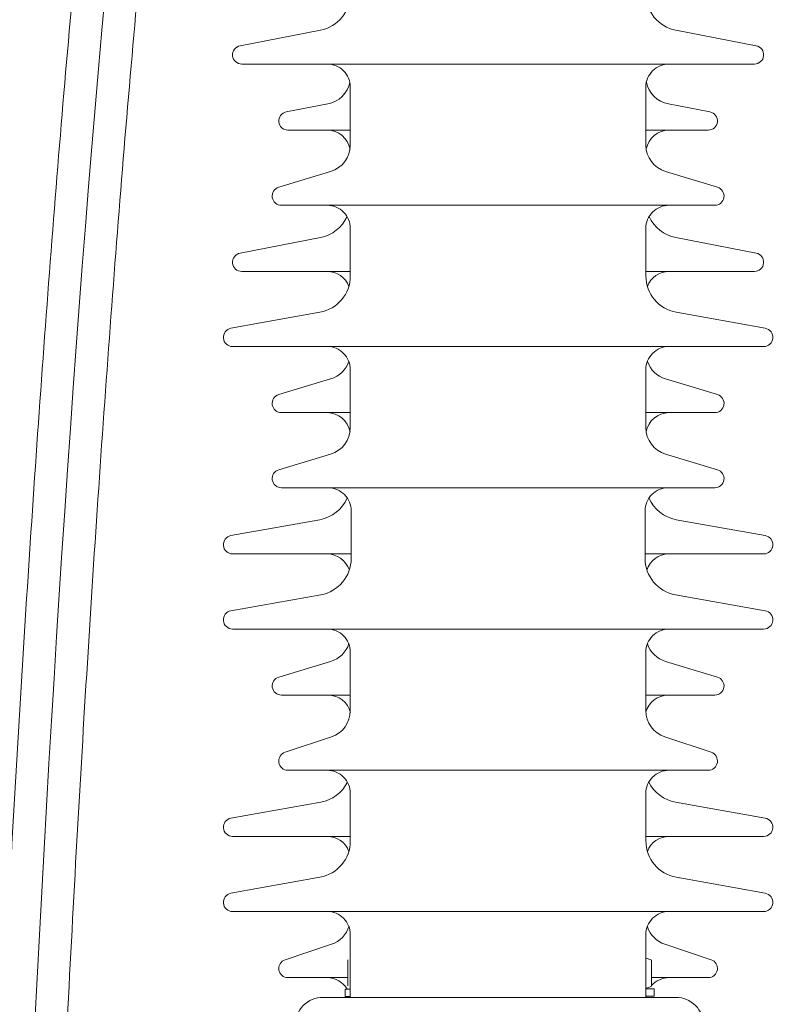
# Model space of a CAD drawing. Header units: millimetres. Extents: x -2674 to -2203, y -551 to -52.
# Tile 126 of 138: x -2281.39 to -2279.76, y -76.22 to -74.08. Entities that reach past the tile are written whole.
import ezdxf
from ezdxf.lldxf.tags import DXFTag

# ---------------------------------------------------------------- set-up
doc = ezdxf.new("R2010")
doc.units = ezdxf.units.MM
doc.layers.add('layer 1', color=7, linetype='Continuous')
tags = doc.linetypes.add('New Line14', pattern=[28.3, 19, -3.1, 3.1, -3.1]).pattern_tags.tags
tags[10:11] = [DXFTag(74, 4), DXFTag(75, 0), DXFTag(340, '0'), DXFTag(46, 1.0), DXFTag(50, 0.0), DXFTag(44, 0.0), DXFTag(45, 0.0)]
tags[8:9] = [DXFTag(74, 4), DXFTag(75, 0), DXFTag(340, '0'), DXFTag(46, 1.0), DXFTag(50, 0.0), DXFTag(44, 0.0), DXFTag(45, 0.0)]
tags[6:7] = [DXFTag(74, 4), DXFTag(75, 0), DXFTag(340, '0'), DXFTag(46, 1.0), DXFTag(50, 0.0), DXFTag(44, 0.0), DXFTag(45, 0.0)]
tags[4:5] = [DXFTag(74, 4), DXFTag(75, 0), DXFTag(340, '0'), DXFTag(46, 1.0), DXFTag(50, 0.0), DXFTag(44, 0.0), DXFTag(45, 0.0)]

msp = doc.modelspace()

# ---------------------------------------------------------------- linework, layer by layer
at = {"layer": 'layer 1', "linetype": 'New Line14', "lineweight": 9}
msp.add_open_spline([(-2280.0439, -71.8976), (-2280.0439, -71.8882), (-2280.0439, -71.8788), (-2280.0439, -71.8694), (-2280.0439, -71.8694), (-2280.0439, -70.0266), (-2280.5506, -70.2383), (-2280.8821, -71.7217), (-2280.8821, -71.7217), (-2281.3964, -74.023), (-2281.4891, -79.3852), (-2281.5114, -82.6398), (-2281.5114, -82.6398), (-2281.5256, -84.72), (-2281.5111, -85.9392), (-2281.5111, -88.5338), (-2281.5111, -88.5338), (-2281.5111, -88.5391), (-2281.5111, -88.5445), (-2281.5111, -88.5498), (-2281.5111, -88.5498), (-2281.5111, -92.7162), (-2281.68, -96.4901), (-2281.68, -100.6565), (-2281.68, -100.6565), (-2281.68, -100.6582), (-2281.68, -100.6599), (-2281.68, -100.6615)], degree=3, knots=[0, 0, 0, 0, 0.125, 0.125, 0.125, 0.125, 0.25, 0.25, 0.25, 0.25, 0.375, 0.375, 0.375, 0.375, 0.5, 0.5, 0.5, 0.5, 0.625, 0.625, 0.625, 0.625, 0.75, 0.75, 0.75, 0.75, 1, 1, 1, 1], dxfattribs=at)
at = {"layer": 'layer 1', "lineweight": 9}
for points, knots in [([(-2279.974, -71.8788), (-2279.9748, -71.7597), (-2279.9758, -71.6586), (-2279.9792, -71.5606), (-2279.9792, -71.5606), (-2279.9823, -71.4688), (-2279.9875, -71.3796), (-2279.9941, -71.2977), (-2279.9941, -71.2977), (-2279.9999, -71.2251), (-2280.0069, -71.1581), (-2280.015, -71.0959), (-2280.015, -71.0959), (-2280.0221, -71.0412), (-2280.0302, -70.9901), (-2280.0391, -70.9429), (-2280.0391, -70.9429), (-2280.047, -70.9008), (-2280.0556, -70.8617), (-2280.0649, -70.8255), (-2280.0649, -70.8255), (-2280.0731, -70.7934), (-2280.0819, -70.7636), (-2280.0912, -70.7362), (-2280.0912, -70.7362), (-2280.0992, -70.7123), (-2280.1077, -70.6901), (-2280.1168, -70.6693), (-2280.1168, -70.6693), (-2280.1259, -70.6483), (-2280.1357, -70.6287), (-2280.1464, -70.6103), (-2280.1464, -70.6103), (-2280.1598, -70.5875), (-2280.1747, -70.5666), (-2280.1907, -70.5489), (-2280.1907, -70.5489), (-2280.2096, -70.528), (-2280.2301, -70.5116), (-2280.2512, -70.5), (-2280.2512, -70.5), (-2280.2706, -70.4893), (-2280.2905, -70.4826), (-2280.311, -70.4797), (-2280.311, -70.4797), (-2280.3276, -70.4774), (-2280.3446, -70.4777), (-2280.3612, -70.4803), (-2280.3612, -70.4803), (-2280.3841, -70.484), (-2280.4064, -70.4922), (-2280.4279, -70.5041), (-2280.4279, -70.5041), (-2280.4529, -70.5179), (-2280.4769, -70.5368), (-2280.5003, -70.5601), (-2280.5003, -70.5601), (-2280.5248, -70.5844), (-2280.5487, -70.6137), (-2280.572, -70.6474), (-2280.572, -70.6474), (-2280.5951, -70.6809), (-2280.6177, -70.7187), (-2280.6397, -70.7602), (-2280.6397, -70.7602), (-2280.6616, -70.8015), (-2280.6829, -70.8465), (-2280.7041, -70.8957), (-2280.7041, -70.8957), (-2280.7256, -70.9456), (-2280.747, -71), (-2280.7681, -71.0586), (-2280.7681, -71.0586), (-2280.7896, -71.1185), (-2280.811, -71.1829), (-2280.8319, -71.2516), (-2280.8319, -71.2516), (-2280.8532, -71.3215), (-2280.8741, -71.3958), (-2280.8946, -71.4749), (-2280.8946, -71.4749), (-2280.9128, -71.5451), (-2280.9307, -71.619), (-2280.9481, -71.6963), (-2280.9481, -71.6963), (-2280.9602, -71.7503), (-2280.9721, -71.806), (-2280.9838, -71.8633), (-2280.9838, -71.8633), (-2280.994, -71.9132), (-2281.004, -71.9644), (-2281.0138, -72.0168), (-2281.0138, -72.0168), (-2281.0257, -72.0801), (-2281.0374, -72.1451), (-2281.0488, -72.2119), (-2281.0488, -72.2119), (-2281.0625, -72.2923), (-2281.0759, -72.3752), (-2281.089, -72.4603), (-2281.089, -72.4603), (-2281.1032, -72.5532), (-2281.117, -72.6488), (-2281.1304, -72.7468), (-2281.1304, -72.7468), (-2281.1434, -72.8415), (-2281.156, -72.9386), (-2281.1682, -73.0376), (-2281.1682, -73.0376), (-2281.1799, -73.1333), (-2281.1914, -73.2308), (-2281.2024, -73.33), (-2281.2024, -73.33), (-2281.2272, -73.552), (-2281.2503, -73.7827), (-2281.2718, -74.0201), (-2281.2718, -74.0201), (-2281.2932, -74.2565), (-2281.313, -74.4995), (-2281.3314, -74.7475), (-2281.3314, -74.7475), (-2281.3498, -74.9957), (-2281.3668, -75.249), (-2281.3825, -75.5059), (-2281.3825, -75.5059), (-2281.3982, -75.7629), (-2281.4126, -76.0235), (-2281.4259, -76.2865), (-2281.4259, -76.2865), (-2281.4392, -76.5497), (-2281.4513, -76.8154), (-2281.4624, -77.0824), (-2281.4624, -77.0824), (-2281.4735, -77.3495), (-2281.4836, -77.6179), (-2281.4928, -77.8867), (-2281.4928, -77.8867), (-2281.502, -78.1554), (-2281.5102, -78.4245), (-2281.5177, -78.693), (-2281.5177, -78.693), (-2281.5252, -78.9615), (-2281.5318, -79.2293), (-2281.5378, -79.4954), (-2281.5378, -79.4954), (-2281.5437, -79.7612), (-2281.5489, -80.0253), (-2281.5535, -80.2864), (-2281.5535, -80.2864), (-2281.5581, -80.5473), (-2281.5621, -80.8051), (-2281.5655, -81.0584), (-2281.5655, -81.0584), (-2281.5689, -81.3112), (-2281.5718, -81.5594), (-2281.5743, -81.8013), (-2281.5743, -81.8013), (-2281.5767, -82.0428), (-2281.5787, -82.278), (-2281.5804, -82.5042), (-2281.5804, -82.5042), (-2281.5821, -82.7302), (-2281.5834, -82.9472), (-2281.5844, -83.1562), (-2281.5844, -83.1562), (-2281.5854, -83.3661), (-2281.5862, -83.568), (-2281.5867, -83.765), (-2281.5867, -83.765), (-2281.5872, -83.9627), (-2281.5875, -84.1555), (-2281.5876, -84.3469), (-2281.5876, -84.3469), (-2281.5877, -84.5385), (-2281.5876, -84.7287), (-2281.5873, -84.9214), (-2281.5873, -84.9214), (-2281.5871, -85.1133), (-2281.5867, -85.3076), (-2281.5863, -85.5085), (-2281.5863, -85.5085), (-2281.5858, -85.7076), (-2281.5853, -85.9132), (-2281.5848, -86.1287), (-2281.5848, -86.1287), (-2281.5843, -86.2883), (-2281.5839, -86.4533), (-2281.5835, -86.6245), (-2281.5835, -86.6245), (-2281.5831, -86.7946), (-2281.5827, -86.9709), (-2281.5824, -87.1526), (-2281.5824, -87.1526), (-2281.5821, -87.3083), (-2281.5818, -87.4681), (-2281.5816, -87.6307), (-2281.5816, -87.6307), (-2281.5814, -87.7968), (-2281.5813, -87.9658), (-2281.5811, -88.1359), (-2281.5811, -88.1359), (-2281.581, -88.3122), (-2281.5809, -88.4896), (-2281.5811, -88.6669), (-2281.5811, -88.6669), (-2281.5812, -88.842), (-2281.5816, -89.0169), (-2281.5823, -89.1915), (-2281.5823, -89.1915), (-2281.583, -89.3641), (-2281.584, -89.5363), (-2281.5852, -89.708), (-2281.5852, -89.708), (-2281.5864, -89.8786), (-2281.5878, -90.0486), (-2281.5894, -90.218), (-2281.5894, -90.218), (-2281.5911, -90.3868), (-2281.5929, -90.555), (-2281.595, -90.7225), (-2281.595, -90.7225), (-2281.5992, -91.0729), (-2281.6043, -91.4201), (-2281.6099, -91.764), (-2281.6099, -91.764), (-2281.6155, -92.1085), (-2281.6216, -92.4498), (-2281.6282, -92.7888), (-2281.6282, -92.7888), (-2281.6347, -93.1282), (-2281.6416, -93.4652), (-2281.6486, -93.8012), (-2281.6486, -93.8012), (-2281.6556, -94.1373), (-2281.6627, -94.4723), (-2281.6699, -94.8076), (-2281.6699, -94.8076), (-2281.677, -95.1427), (-2281.6841, -95.4781), (-2281.6909, -95.815), (-2281.6909, -95.815), (-2281.696, -96.0619), (-2281.7009, -96.3096), (-2281.7056, -96.5586), (-2281.7056, -96.5586), (-2281.7103, -96.8073), (-2281.7148, -97.0574), (-2281.719, -97.3091), (-2281.719, -97.3091), (-2281.7231, -97.5559), (-2281.727, -97.8044), (-2281.7305, -98.0545), (-2281.7305, -98.0545), (-2281.7318, -98.1501), (-2281.7331, -98.2459), (-2281.7343, -98.342), (-2281.7343, -98.342), (-2281.7356, -98.4397), (-2281.7367, -98.5378), (-2281.7379, -98.6361), (-2281.7379, -98.6361), (-2281.7393, -98.7589), (-2281.7406, -98.8822), (-2281.7417, -99.0056), (-2281.7417, -99.0056), (-2281.7432, -99.1579), (-2281.7445, -99.3104), (-2281.7456, -99.4649), (-2281.7456, -99.4649), (-2281.7469, -99.6491), (-2281.748, -99.8363), (-2281.7487, -100.016), (-2281.7487, -100.016), (-2281.7493, -100.1767), (-2281.7496, -100.3313), (-2281.7498, -100.5015)], [0, 0, 0, 0, 0.014286, 0.014286, 0.014286, 0.014286, 0.028571, 0.028571, 0.028571, 0.028571, 0.042857, 0.042857, 0.042857, 0.042857, 0.057143, 0.057143, 0.057143, 0.057143, 0.071429, 0.071429, 0.071429, 0.071429, 0.085714, 0.085714, 0.085714, 0.085714, 0.1, 0.1, 0.1, 0.1, 0.114286, 0.114286, 0.114286, 0.114286, 0.128571, 0.128571, 0.128571, 0.128571, 0.142857, 0.142857, 0.142857, 0.142857, 0.157143, 0.157143, 0.157143, 0.157143, 0.171429, 0.171429, 0.171429, 0.171429, 0.185714, 0.185714, 0.185714, 0.185714, 0.2, 0.2, 0.2, 0.2, 0.214286, 0.214286, 0.214286, 0.214286, 0.228571, 0.228571, 0.228571, 0.228571, 0.242857, 0.242857, 0.242857, 0.242857, 0.257143, 0.257143, 0.257143, 0.257143, 0.271429, 0.271429, 0.271429, 0.271429, 0.285714, 0.285714, 0.285714, 0.285714, 0.3, 0.3, 0.3, 0.3, 0.314286, 0.314286, 0.314286, 0.314286, 0.328571, 0.328571, 0.328571, 0.328571, 0.342857, 0.342857, 0.342857, 0.342857, 0.357143, 0.357143, 0.357143, 0.357143, 0.371429, 0.371429, 0.371429, 0.371429, 0.385714, 0.385714, 0.385714, 0.385714, 0.4, 0.4, 0.4, 0.4, 0.414286, 0.414286, 0.414286, 0.414286, 0.428571, 0.428571, 0.428571, 0.428571, 0.442857, 0.442857, 0.442857, 0.442857, 0.457143, 0.457143, 0.457143, 0.457143, 0.471429, 0.471429, 0.471429, 0.471429, 0.485714, 0.485714, 0.485714, 0.485714, 0.5, 0.5, 0.5, 0.5, 0.514286, 0.514286, 0.514286, 0.514286, 0.528571, 0.528571, 0.528571, 0.528571, 0.542857, 0.542857, 0.542857, 0.542857, 0.557143, 0.557143, 0.557143, 0.557143, 0.571429, 0.571429, 0.571429, 0.571429, 0.585714, 0.585714, 0.585714, 0.585714, 0.6, 0.6, 0.6, 0.6, 0.614286, 0.614286, 0.614286, 0.614286, 0.628571, 0.628571, 0.628571, 0.628571, 0.642857, 0.642857, 0.642857, 0.642857, 0.657143, 0.657143, 0.657143, 0.657143, 0.671429, 0.671429, 0.671429, 0.671429, 0.685714, 0.685714, 0.685714, 0.685714, 0.7, 0.7, 0.7, 0.7, 0.714286, 0.714286, 0.714286, 0.714286, 0.728571, 0.728571, 0.728571, 0.728571, 0.742857, 0.742857, 0.742857, 0.742857, 0.757143, 0.757143, 0.757143, 0.757143, 0.771429, 0.771429, 0.771429, 0.771429, 0.785714, 0.785714, 0.785714, 0.785714, 0.8, 0.8, 0.8, 0.8, 0.814286, 0.814286, 0.814286, 0.814286, 0.828571, 0.828571, 0.828571, 0.828571, 0.842857, 0.842857, 0.842857, 0.842857, 0.857143, 0.857143, 0.857143, 0.857143, 0.871429, 0.871429, 0.871429, 0.871429, 0.885714, 0.885714, 0.885714, 0.885714, 0.9, 0.9, 0.9, 0.9, 0.914286, 0.914286, 0.914286, 0.914286, 0.928571, 0.928571, 0.928571, 0.928571, 0.942857, 0.942857, 0.942857, 0.942857, 0.957143, 0.957143, 0.957143, 0.957143, 0.971429, 0.971429, 0.971429, 0.971429, 1, 1, 1, 1]), ([(-2281.6099, -100.5015), (-2281.6097, -100.3513), (-2281.6094, -100.2139), (-2281.6089, -100.0713), (-2281.6089, -100.0713), (-2281.6084, -99.9044), (-2281.6074, -99.7305), (-2281.6063, -99.5592), (-2281.6063, -99.5592), (-2281.6053, -99.4125), (-2281.6042, -99.2678), (-2281.6029, -99.1232), (-2281.6029, -99.1232), (-2281.6018, -99.0026), (-2281.6006, -98.8819), (-2281.5993, -98.7618), (-2281.5993, -98.7618), (-2281.5982, -98.6654), (-2281.5971, -98.5693), (-2281.596, -98.4735), (-2281.596, -98.4735), (-2281.5949, -98.3868), (-2281.5938, -98.3003), (-2281.5927, -98.2139), (-2281.5927, -98.2139), (-2281.5899, -98.0056), (-2281.5869, -97.7985), (-2281.5836, -97.5925), (-2281.5836, -97.5925), (-2281.5803, -97.3807), (-2281.5767, -97.1702), (-2281.573, -96.9607), (-2281.573, -96.9607), (-2281.5663, -96.5854), (-2281.559, -96.2134), (-2281.5515, -95.8434), (-2281.5515, -95.8434), (-2281.544, -95.4732), (-2281.5362, -95.1049), (-2281.5284, -94.7369), (-2281.5284, -94.7369), (-2281.5214, -94.4084), (-2281.5144, -94.08), (-2281.5075, -93.7505), (-2281.5075, -93.7505), (-2281.5007, -93.4213), (-2281.494, -93.0911), (-2281.4876, -92.7586), (-2281.4876, -92.7586), (-2281.4812, -92.4266), (-2281.4752, -92.0925), (-2281.4697, -91.7553), (-2281.4697, -91.7553), (-2281.4643, -91.4188), (-2281.4593, -91.0793), (-2281.4552, -90.7366), (-2281.4552, -90.7366), (-2281.4528, -90.5421), (-2281.4507, -90.3466), (-2281.4488, -90.1502), (-2281.4488, -90.1502), (-2281.447, -89.9529), (-2281.4454, -89.7546), (-2281.4442, -89.5557), (-2281.4442, -89.5557), (-2281.443, -89.3548), (-2281.4421, -89.1533), (-2281.4416, -88.9513), (-2281.4416, -88.9513), (-2281.4411, -88.7448), (-2281.441, -88.538), (-2281.4411, -88.3316), (-2281.4411, -88.3316), (-2281.4412, -88.1298), (-2281.4413, -87.9284), (-2281.4415, -87.7308), (-2281.4415, -87.7308), (-2281.4418, -87.5386), (-2281.442, -87.3499), (-2281.4424, -87.1668), (-2281.4424, -87.1668), (-2281.4427, -86.9839), (-2281.4431, -86.8065), (-2281.4435, -86.6352), (-2281.4435, -86.6352), (-2281.4439, -86.463), (-2281.4444, -86.2971), (-2281.4448, -86.1366), (-2281.4448, -86.1366), (-2281.4453, -85.9203), (-2281.4459, -85.714), (-2281.4463, -85.5143), (-2281.4463, -85.5143), (-2281.4468, -85.3131), (-2281.4471, -85.1186), (-2281.4474, -84.9267), (-2281.4474, -84.9267), (-2281.4476, -84.7343), (-2281.4477, -84.5444), (-2281.4476, -84.3532), (-2281.4476, -84.3532), (-2281.4475, -84.1625), (-2281.4473, -83.9705), (-2281.4468, -83.7737), (-2281.4468, -83.7737), (-2281.4463, -83.5778), (-2281.4455, -83.3772), (-2281.4445, -83.1686), (-2281.4445, -83.1686), (-2281.4435, -82.9611), (-2281.4422, -82.7458), (-2281.4406, -82.5217), (-2281.4406, -82.5217), (-2281.4389, -82.2975), (-2281.437, -82.0644), (-2281.4346, -81.825), (-2281.4346, -81.825), (-2281.4322, -81.5852), (-2281.4293, -81.339), (-2281.426, -81.0883), (-2281.426, -81.0883), (-2281.4226, -80.8371), (-2281.4187, -80.5814), (-2281.4142, -80.3225), (-2281.4142, -80.3225), (-2281.4097, -80.0635), (-2281.4045, -79.8014), (-2281.3987, -79.5375), (-2281.3987, -79.5375), (-2281.3929, -79.2733), (-2281.3863, -79.0074), (-2281.379, -78.7407), (-2281.379, -78.7407), (-2281.3717, -78.4741), (-2281.3636, -78.2068), (-2281.3546, -77.9398), (-2281.3546, -77.9398), (-2281.3456, -77.6728), (-2281.3357, -77.4061), (-2281.3248, -77.1407), (-2281.3248, -77.1407), (-2281.3139, -76.8754), (-2281.302, -76.6114), (-2281.2889, -76.3497), (-2281.2889, -76.3497), (-2281.2759, -76.0883), (-2281.2618, -75.8293), (-2281.2464, -75.5737), (-2281.2464, -75.5737), (-2281.231, -75.3183), (-2281.2144, -75.0665), (-2281.1963, -74.8195), (-2281.1963, -74.8195), (-2281.1783, -74.5729), (-2281.159, -74.3312), (-2281.138, -74.0958), (-2281.138, -74.0958), (-2281.1171, -73.8603), (-2281.0946, -73.6312), (-2281.0705, -73.4105), (-2281.0705, -73.4105), (-2281.0598, -73.3124), (-2281.0488, -73.216), (-2281.0374, -73.1215), (-2281.0374, -73.1215), (-2281.0256, -73.0235), (-2281.0135, -72.9274), (-2281.001, -72.8336), (-2281.001, -72.8336), (-2280.988, -72.7364), (-2280.9746, -72.6416), (-2280.9609, -72.5493), (-2280.9609, -72.5493), (-2280.9477, -72.4609), (-2280.9342, -72.3748), (-2280.9203, -72.2913), (-2280.9203, -72.2913), (-2280.9086, -72.2212), (-2280.8967, -72.1529), (-2280.8845, -72.0866), (-2280.8845, -72.0866), (-2280.8746, -72.0327), (-2280.8645, -71.9801), (-2280.8543, -71.9288), (-2280.8543, -71.9288), (-2280.8433, -71.8739), (-2280.8322, -71.8206), (-2280.8209, -71.769), (-2280.8209, -71.769), (-2280.8045, -71.6941), (-2280.7877, -71.6229), (-2280.7706, -71.555), (-2280.7706, -71.555), (-2280.7507, -71.4758), (-2280.7304, -71.4013), (-2280.7098, -71.3317), (-2280.7098, -71.3317), (-2280.6894, -71.2624), (-2280.6687, -71.198), (-2280.6478, -71.1382), (-2280.6478, -71.1382), (-2280.6174, -71.0509), (-2280.5866, -70.9737), (-2280.5564, -70.9077), (-2280.5564, -70.9077), (-2280.5265, -70.8425), (-2280.4971, -70.7883), (-2280.4699, -70.7457), (-2280.4699, -70.7457), (-2280.4561, -70.7243), (-2280.4429, -70.7058), (-2280.4302, -70.6899), (-2280.4302, -70.6899), (-2280.4175, -70.6741), (-2280.4053, -70.6609), (-2280.394, -70.6505), (-2280.394, -70.6505), (-2280.3837, -70.6409), (-2280.3741, -70.6337), (-2280.3653, -70.6285), (-2280.3653, -70.6285), (-2280.3576, -70.624), (-2280.3505, -70.621), (-2280.3441, -70.6194), (-2280.3441, -70.6194), (-2280.338, -70.6179), (-2280.3326, -70.6177), (-2280.3273, -70.6186), (-2280.3273, -70.6186), (-2280.3207, -70.6198), (-2280.3142, -70.6227), (-2280.3078, -70.6274), (-2280.3078, -70.6274), (-2280.3006, -70.6328), (-2280.2934, -70.6405), (-2280.2856, -70.6511), (-2280.2856, -70.6511), (-2280.279, -70.6601), (-2280.2719, -70.6713), (-2280.264, -70.686), (-2280.264, -70.686), (-2280.2575, -70.6978), (-2280.2506, -70.712), (-2280.2434, -70.7287), (-2280.2434, -70.7287), (-2280.2364, -70.7451), (-2280.2293, -70.7639), (-2280.2224, -70.7846), (-2280.2224, -70.7846), (-2280.2145, -70.8084), (-2280.2068, -70.8346), (-2280.1995, -70.8635), (-2280.1995, -70.8635), (-2280.1912, -70.8961), (-2280.1834, -70.932), (-2280.1761, -70.9712), (-2280.1761, -70.9712), (-2280.1678, -71.0152), (-2280.1603, -71.0634), (-2280.1535, -71.1155), (-2280.1535, -71.1155), (-2280.1458, -71.1748), (-2280.1392, -71.2392), (-2280.1335, -71.3095), (-2280.1335, -71.3095), (-2280.1272, -71.3889), (-2280.1221, -71.4757), (-2280.1191, -71.5656), (-2280.1191, -71.5656), (-2280.1164, -71.6445), (-2280.1152, -71.7257), (-2280.1145, -71.8171)], [0, 0, 0, 0, 0.014493, 0.014493, 0.014493, 0.014493, 0.028986, 0.028986, 0.028986, 0.028986, 0.043478, 0.043478, 0.043478, 0.043478, 0.057971, 0.057971, 0.057971, 0.057971, 0.072464, 0.072464, 0.072464, 0.072464, 0.086957, 0.086957, 0.086957, 0.086957, 0.101449, 0.101449, 0.101449, 0.101449, 0.115942, 0.115942, 0.115942, 0.115942, 0.130435, 0.130435, 0.130435, 0.130435, 0.144928, 0.144928, 0.144928, 0.144928, 0.15942, 0.15942, 0.15942, 0.15942, 0.173913, 0.173913, 0.173913, 0.173913, 0.188406, 0.188406, 0.188406, 0.188406, 0.202899, 0.202899, 0.202899, 0.202899, 0.217391, 0.217391, 0.217391, 0.217391, 0.231884, 0.231884, 0.231884, 0.231884, 0.246377, 0.246377, 0.246377, 0.246377, 0.26087, 0.26087, 0.26087, 0.26087, 0.275362, 0.275362, 0.275362, 0.275362, 0.289855, 0.289855, 0.289855, 0.289855, 0.304348, 0.304348, 0.304348, 0.304348, 0.318841, 0.318841, 0.318841, 0.318841, 0.333333, 0.333333, 0.333333, 0.333333, 0.347826, 0.347826, 0.347826, 0.347826, 0.362319, 0.362319, 0.362319, 0.362319, 0.376812, 0.376812, 0.376812, 0.376812, 0.391304, 0.391304, 0.391304, 0.391304, 0.405797, 0.405797, 0.405797, 0.405797, 0.42029, 0.42029, 0.42029, 0.42029, 0.434783, 0.434783, 0.434783, 0.434783, 0.449275, 0.449275, 0.449275, 0.449275, 0.463768, 0.463768, 0.463768, 0.463768, 0.478261, 0.478261, 0.478261, 0.478261, 0.492754, 0.492754, 0.492754, 0.492754, 0.507246, 0.507246, 0.507246, 0.507246, 0.521739, 0.521739, 0.521739, 0.521739, 0.536232, 0.536232, 0.536232, 0.536232, 0.550725, 0.550725, 0.550725, 0.550725, 0.565217, 0.565217, 0.565217, 0.565217, 0.57971, 0.57971, 0.57971, 0.57971, 0.594203, 0.594203, 0.594203, 0.594203, 0.608696, 0.608696, 0.608696, 0.608696, 0.623188, 0.623188, 0.623188, 0.623188, 0.637681, 0.637681, 0.637681, 0.637681, 0.652174, 0.652174, 0.652174, 0.652174, 0.666667, 0.666667, 0.666667, 0.666667, 0.681159, 0.681159, 0.681159, 0.681159, 0.695652, 0.695652, 0.695652, 0.695652, 0.710145, 0.710145, 0.710145, 0.710145, 0.724638, 0.724638, 0.724638, 0.724638, 0.73913, 0.73913, 0.73913, 0.73913, 0.753623, 0.753623, 0.753623, 0.753623, 0.768116, 0.768116, 0.768116, 0.768116, 0.782609, 0.782609, 0.782609, 0.782609, 0.797101, 0.797101, 0.797101, 0.797101, 0.811594, 0.811594, 0.811594, 0.811594, 0.826087, 0.826087, 0.826087, 0.826087, 0.84058, 0.84058, 0.84058, 0.84058, 0.855072, 0.855072, 0.855072, 0.855072, 0.869565, 0.869565, 0.869565, 0.869565, 0.884058, 0.884058, 0.884058, 0.884058, 0.898551, 0.898551, 0.898551, 0.898551, 0.913043, 0.913043, 0.913043, 0.913043, 0.927536, 0.927536, 0.927536, 0.927536, 0.942029, 0.942029, 0.942029, 0.942029, 0.956522, 0.956522, 0.956522, 0.956522, 0.971014, 0.971014, 0.971014, 0.971014, 1, 1, 1, 1]), ([(-2280.9099, -74.1407), (-2280.92, -74.1427), (-2280.9269, -74.152), (-2280.926, -74.1622), (-2280.926, -74.1622), (-2280.925, -74.1725), (-2280.9164, -74.1803), (-2280.9061, -74.1803)], [0, 0, 0, 0, 0.333333, 0.333333, 0.333333, 0.333333, 1, 1, 1, 1]), ([(-2279.7961, -74.1803), (-2279.7857, -74.1803), (-2279.7771, -74.1725), (-2279.7761, -74.1622), (-2279.7761, -74.1622), (-2279.7752, -74.152), (-2279.7821, -74.1427), (-2279.7922, -74.1407)], [0, 0, 0, 0, 0.333333, 0.333333, 0.333333, 0.333333, 1, 1, 1, 1]), ([(-2280.6711, -74.2303), (-2280.6711, -74.2171), (-2280.6763, -74.2043), (-2280.6857, -74.195), (-2280.6857, -74.195), (-2280.6951, -74.1856), (-2280.7078, -74.1803), (-2280.7211, -74.1803)], [0, 0, 0, 0, 0.333333, 0.333333, 0.333333, 0.333333, 1, 1, 1, 1]), ([(-2279.9811, -74.1803), (-2279.9943, -74.1803), (-2280.007, -74.1856), (-2280.0164, -74.195), (-2280.0164, -74.195), (-2280.0258, -74.2043), (-2280.0311, -74.2171), (-2280.0311, -74.2303)], [0, 0, 0, 0, 0.333333, 0.333333, 0.333333, 0.333333, 1, 1, 1, 1]), ([(-2280.8098, -74.2839), (-2280.8199, -74.2858), (-2280.8269, -74.2952), (-2280.826, -74.3054), (-2280.826, -74.3054), (-2280.825, -74.3157), (-2280.8164, -74.3235), (-2280.8061, -74.3235)], [0, 0, 0, 0, 0.333333, 0.333333, 0.333333, 0.333333, 1, 1, 1, 1]), ([(-2279.8961, -74.3235), (-2279.8857, -74.3235), (-2279.8771, -74.3157), (-2279.8761, -74.3054), (-2279.8761, -74.3054), (-2279.8752, -74.2952), (-2279.8822, -74.2858), (-2279.8923, -74.2839)], [0, 0, 0, 0, 0.333333, 0.333333, 0.333333, 0.333333, 1, 1, 1, 1]), ([(-2280.8261, -74.4472), (-2280.8355, -74.45), (-2280.8415, -74.4594), (-2280.84, -74.4692), (-2280.84, -74.4692), (-2280.8386, -74.4791), (-2280.8302, -74.4863), (-2280.8203, -74.4863)], [0, 0, 0, 0, 0.333333, 0.333333, 0.333333, 0.333333, 1, 1, 1, 1]), ([(-2279.8818, -74.4863), (-2279.8719, -74.4863), (-2279.8635, -74.4791), (-2279.8621, -74.4692), (-2279.8621, -74.4692), (-2279.8606, -74.4594), (-2279.8666, -74.45), (-2279.8761, -74.4472)], [0, 0, 0, 0, 0.333333, 0.333333, 0.333333, 0.333333, 1, 1, 1, 1]), ([(-2280.6711, -74.5363), (-2280.6711, -74.5231), (-2280.6763, -74.5103), (-2280.6857, -74.501), (-2280.6857, -74.501), (-2280.6951, -74.4916), (-2280.7078, -74.4863), (-2280.7211, -74.4863)], [0, 0, 0, 0, 0.333333, 0.333333, 0.333333, 0.333333, 1, 1, 1, 1]), ([(-2279.9811, -74.4863), (-2279.9943, -74.4863), (-2280.007, -74.4916), (-2280.0164, -74.501), (-2280.0164, -74.501), (-2280.0258, -74.5103), (-2280.0311, -74.5231), (-2280.0311, -74.5363)], [0, 0, 0, 0, 0.333333, 0.333333, 0.333333, 0.333333, 1, 1, 1, 1]), ([(-2280.9099, -74.5899), (-2280.92, -74.5919), (-2280.9269, -74.6012), (-2280.926, -74.6115), (-2280.926, -74.6115), (-2280.925, -74.6217), (-2280.9164, -74.6295), (-2280.9061, -74.6295)], [0, 0, 0, 0, 0.333333, 0.333333, 0.333333, 0.333333, 1, 1, 1, 1]), ([(-2279.7961, -74.6295), (-2279.7857, -74.6295), (-2279.7771, -74.6217), (-2279.7761, -74.6115), (-2279.7761, -74.6115), (-2279.7752, -74.6012), (-2279.7821, -74.5919), (-2279.7922, -74.5899)], [0, 0, 0, 0, 0.333333, 0.333333, 0.333333, 0.333333, 1, 1, 1, 1]), ([(-2280.9296, -74.7526), (-2280.9398, -74.7545), (-2280.9469, -74.7638), (-2280.946, -74.7741), (-2280.946, -74.7741), (-2280.9451, -74.7844), (-2280.9364, -74.7923), (-2280.9261, -74.7923)], [0, 0, 0, 0, 0.333333, 0.333333, 0.333333, 0.333333, 1, 1, 1, 1]), ([(-2279.7761, -74.7923), (-2279.7657, -74.7923), (-2279.757, -74.7844), (-2279.7561, -74.7741), (-2279.7561, -74.7741), (-2279.7552, -74.7638), (-2279.7623, -74.7545), (-2279.7725, -74.7526)], [0, 0, 0, 0, 0.333333, 0.333333, 0.333333, 0.333333, 1, 1, 1, 1]), ([(-2280.6711, -74.8423), (-2280.6711, -74.8291), (-2280.6763, -74.8163), (-2280.6857, -74.807), (-2280.6857, -74.807), (-2280.6951, -74.7976), (-2280.7078, -74.7923), (-2280.7211, -74.7923)], [0, 0, 0, 0, 0.333333, 0.333333, 0.333333, 0.333333, 1, 1, 1, 1]), ([(-2279.9811, -74.7923), (-2279.9943, -74.7923), (-2280.007, -74.7976), (-2280.0164, -74.807), (-2280.0164, -74.807), (-2280.0258, -74.8163), (-2280.0311, -74.8291), (-2280.0311, -74.8423)], [0, 0, 0, 0, 0.333333, 0.333333, 0.333333, 0.333333, 1, 1, 1, 1]), ([(-2280.8261, -74.8964), (-2280.8355, -74.8993), (-2280.8415, -74.9087), (-2280.84, -74.9185), (-2280.84, -74.9185), (-2280.8386, -74.9283), (-2280.8302, -74.9355), (-2280.8203, -74.9355)], [0, 0, 0, 0, 0.333333, 0.333333, 0.333333, 0.333333, 1, 1, 1, 1]), ([(-2279.8818, -74.9355), (-2279.8719, -74.9355), (-2279.8635, -74.9283), (-2279.8621, -74.9185), (-2279.8621, -74.9185), (-2279.8606, -74.9087), (-2279.8666, -74.8993), (-2279.8761, -74.8964)], [0, 0, 0, 0, 0.333333, 0.333333, 0.333333, 0.333333, 1, 1, 1, 1]), ([(-2280.8261, -75.0592), (-2280.8355, -75.062), (-2280.8415, -75.0714), (-2280.84, -75.0812), (-2280.84, -75.0812), (-2280.8386, -75.0911), (-2280.8302, -75.0983), (-2280.8203, -75.0983)], [0, 0, 0, 0, 0.333333, 0.333333, 0.333333, 0.333333, 1, 1, 1, 1]), ([(-2279.8818, -75.0983), (-2279.8719, -75.0983), (-2279.8635, -75.0911), (-2279.8621, -75.0812), (-2279.8621, -75.0812), (-2279.8606, -75.0714), (-2279.8666, -75.062), (-2279.8761, -75.0592)], [0, 0, 0, 0, 0.333333, 0.333333, 0.333333, 0.333333, 1, 1, 1, 1]), ([(-2280.6692, -75.1483), (-2280.6692, -75.1351), (-2280.6744, -75.1223), (-2280.6838, -75.113), (-2280.6838, -75.113), (-2280.6932, -75.1036), (-2280.7059, -75.0983), (-2280.7192, -75.0983)], [0, 0, 0, 0, 0.333333, 0.333333, 0.333333, 0.333333, 1, 1, 1, 1]), ([(-2279.9829, -75.0983), (-2279.9962, -75.0983), (-2280.0089, -75.1036), (-2280.0183, -75.113), (-2280.0183, -75.113), (-2280.0277, -75.1223), (-2280.0329, -75.1351), (-2280.0329, -75.1483)], [0, 0, 0, 0, 0.333333, 0.333333, 0.333333, 0.333333, 1, 1, 1, 1]), ([(-2280.9296, -75.2019), (-2280.9398, -75.2037), (-2280.9469, -75.213), (-2280.946, -75.2233), (-2280.946, -75.2233), (-2280.9451, -75.2336), (-2280.9364, -75.2415), (-2280.9261, -75.2415)], [0, 0, 0, 0, 0.333333, 0.333333, 0.333333, 0.333333, 1, 1, 1, 1]), ([(-2279.7761, -75.2415), (-2279.7657, -75.2415), (-2279.757, -75.2336), (-2279.7561, -75.2233), (-2279.7561, -75.2233), (-2279.7552, -75.213), (-2279.7623, -75.2037), (-2279.7725, -75.2019)], [0, 0, 0, 0, 0.333333, 0.333333, 0.333333, 0.333333, 1, 1, 1, 1]), ([(-2280.9296, -75.3646), (-2280.9398, -75.3664), (-2280.9469, -75.3758), (-2280.946, -75.3861), (-2280.946, -75.3861), (-2280.9451, -75.3964), (-2280.9364, -75.4043), (-2280.9261, -75.4043)], [0, 0, 0, 0, 0.333333, 0.333333, 0.333333, 0.333333, 1, 1, 1, 1]), ([(-2279.7761, -75.4043), (-2279.7657, -75.4043), (-2279.757, -75.3964), (-2279.7561, -75.3861), (-2279.7561, -75.3861), (-2279.7552, -75.3758), (-2279.7623, -75.3664), (-2279.7726, -75.3646)], [0, 0, 0, 0, 0.333333, 0.333333, 0.333333, 0.333333, 1, 1, 1, 1]), ([(-2280.6711, -75.4543), (-2280.6711, -75.4411), (-2280.6763, -75.4283), (-2280.6857, -75.419), (-2280.6857, -75.419), (-2280.6951, -75.4096), (-2280.7078, -75.4043), (-2280.7211, -75.4043)], [0, 0, 0, 0, 0.333333, 0.333333, 0.333333, 0.333333, 1, 1, 1, 1]), ([(-2279.9811, -75.4043), (-2279.9943, -75.4043), (-2280.007, -75.4096), (-2280.0164, -75.419), (-2280.0164, -75.419), (-2280.0258, -75.4283), (-2280.0311, -75.4411), (-2280.0311, -75.4543)], [0, 0, 0, 0, 0.333333, 0.333333, 0.333333, 0.333333, 1, 1, 1, 1]), ([(-2280.8261, -75.5084), (-2280.8355, -75.5113), (-2280.8415, -75.5207), (-2280.84, -75.5305), (-2280.84, -75.5305), (-2280.8386, -75.5403), (-2280.8302, -75.5475), (-2280.8203, -75.5475)], [0, 0, 0, 0, 0.333333, 0.333333, 0.333333, 0.333333, 1, 1, 1, 1]), ([(-2279.8818, -75.5475), (-2279.8719, -75.5475), (-2279.8635, -75.5403), (-2279.8621, -75.5305), (-2279.8621, -75.5305), (-2279.8606, -75.5207), (-2279.8666, -75.5113), (-2279.8761, -75.5084)], [0, 0, 0, 0, 0.333333, 0.333333, 0.333333, 0.333333, 1, 1, 1, 1]), ([(-2280.8124, -75.6713), (-2280.8217, -75.6744), (-2280.8274, -75.6838), (-2280.8258, -75.6935), (-2280.8258, -75.6935), (-2280.8242, -75.7032), (-2280.8159, -75.7103), (-2280.8061, -75.7103)], [0, 0, 0, 0, 0.333333, 0.333333, 0.333333, 0.333333, 1, 1, 1, 1]), ([(-2279.8961, -75.7103), (-2279.8862, -75.7103), (-2279.8779, -75.7032), (-2279.8763, -75.6935), (-2279.8763, -75.6935), (-2279.8747, -75.6838), (-2279.8804, -75.6744), (-2279.8897, -75.6713)], [0, 0, 0, 0, 0.333333, 0.333333, 0.333333, 0.333333, 1, 1, 1, 1]), ([(-2280.6711, -75.7603), (-2280.6711, -75.7471), (-2280.6763, -75.7343), (-2280.6857, -75.725), (-2280.6857, -75.725), (-2280.6951, -75.7156), (-2280.7078, -75.7103), (-2280.7211, -75.7103)], [0, 0, 0, 0, 0.333333, 0.333333, 0.333333, 0.333333, 1, 1, 1, 1]), ([(-2279.9811, -75.7103), (-2279.9943, -75.7103), (-2280.007, -75.7156), (-2280.0164, -75.725), (-2280.0164, -75.725), (-2280.0258, -75.7343), (-2280.0311, -75.7471), (-2280.0311, -75.7603)], [0, 0, 0, 0, 0.333333, 0.333333, 0.333333, 0.333333, 1, 1, 1, 1]), ([(-2280.9296, -75.8139), (-2280.9398, -75.8157), (-2280.9469, -75.825), (-2280.946, -75.8353), (-2280.946, -75.8353), (-2280.9451, -75.8456), (-2280.9364, -75.8535), (-2280.9261, -75.8535)], [0, 0, 0, 0, 0.333333, 0.333333, 0.333333, 0.333333, 1, 1, 1, 1]), ([(-2279.7761, -75.8535), (-2279.7657, -75.8535), (-2279.757, -75.8456), (-2279.7561, -75.8353), (-2279.7561, -75.8353), (-2279.7552, -75.825), (-2279.7623, -75.8157), (-2279.7726, -75.8139)], [0, 0, 0, 0, 0.333333, 0.333333, 0.333333, 0.333333, 1, 1, 1, 1]), ([(-2280.9296, -75.9766), (-2280.9398, -75.9785), (-2280.9469, -75.9878), (-2280.946, -75.9981), (-2280.946, -75.9981), (-2280.9451, -76.0084), (-2280.9364, -76.0163), (-2280.9261, -76.0163)], [0, 0, 0, 0, 0.333333, 0.333333, 0.333333, 0.333333, 1, 1, 1, 1]), ([(-2279.7761, -76.0163), (-2279.7657, -76.0163), (-2279.757, -76.0084), (-2279.7561, -75.9981), (-2279.7561, -75.9981), (-2279.7552, -75.9878), (-2279.7623, -75.9785), (-2279.7725, -75.9766)], [0, 0, 0, 0, 0.333333, 0.333333, 0.333333, 0.333333, 1, 1, 1, 1]), ([(-2280.6711, -76.0663), (-2280.6711, -76.0531), (-2280.6763, -76.0403), (-2280.6857, -76.031), (-2280.6857, -76.031), (-2280.6951, -76.0216), (-2280.7078, -76.0163), (-2280.7211, -76.0163)], [0, 0, 0, 0, 0.333333, 0.333333, 0.333333, 0.333333, 1, 1, 1, 1]), ([(-2279.9811, -76.0163), (-2279.9943, -76.0163), (-2280.007, -76.0216), (-2280.0164, -76.031), (-2280.0164, -76.031), (-2280.0258, -76.0403), (-2280.0311, -76.0531), (-2280.0311, -76.0663)], [0, 0, 0, 0, 0.333333, 0.333333, 0.333333, 0.333333, 1, 1, 1, 1]), ([(-2280.8124, -76.1206), (-2280.8217, -76.1237), (-2280.8274, -76.1331), (-2280.8258, -76.1427), (-2280.8258, -76.1427), (-2280.8242, -76.1524), (-2280.8159, -76.1595), (-2280.8061, -76.1595)], [0, 0, 0, 0, 0.333333, 0.333333, 0.333333, 0.333333, 1, 1, 1, 1]), ([(-2279.8961, -76.1595), (-2279.8862, -76.1595), (-2279.8779, -76.1524), (-2279.8763, -76.1427), (-2279.8763, -76.1427), (-2279.8747, -76.1331), (-2279.8804, -76.1237), (-2279.8897, -76.1206)], [0, 0, 0, 0, 0.333333, 0.333333, 0.333333, 0.333333, 1, 1, 1, 1]), ([(-2280.7306, -76.2023), (-2280.7465, -76.2023), (-2280.7617, -76.2086), (-2280.773, -76.2199), (-2280.773, -76.2199), (-2280.7842, -76.2312), (-2280.7906, -76.2464), (-2280.7906, -76.2623)], [0, 0, 0, 0, 0.333333, 0.333333, 0.333333, 0.333333, 1, 1, 1, 1]), ([(-2279.9061, -76.2623), (-2279.9061, -76.2464), (-2279.9124, -76.2312), (-2279.9236, -76.2199), (-2279.9236, -76.2199), (-2279.9349, -76.2086), (-2279.9501, -76.2023), (-2279.9661, -76.2023)], [0, 0, 0, 0, 0.333333, 0.333333, 0.333333, 0.333333, 1, 1, 1, 1])]:
    msp.add_open_spline(points, degree=3, knots=knots, dxfattribs=at)
for points in [[(-2280.7358, -74.1069), (-2280.6982, -74.0996), (-2280.6711, -74.0667), (-2280.6711, -74.0284)], [(-2280.0311, -74.0284), (-2280.0311, -74.0667), (-2280.0039, -74.0996), (-2279.9663, -74.1069)], [(-2280.7358, -74.1069), (-2280.7358, -74.1069), (-2280.9099, -74.1407), (-2280.9099, -74.1407)], [(-2279.7922, -74.1407), (-2279.7922, -74.1407), (-2279.9663, -74.1069), (-2279.9663, -74.1069)], [(-2279.7961, -74.1803), (-2279.7961, -74.1803), (-2280.9061, -74.1803), (-2280.9061, -74.1803)], [(-2280.7199, -74.2668), (-2280.6957, -74.2622), (-2280.6768, -74.2434), (-2280.6721, -74.2193)], [(-2280.0299, -74.2194), (-2280.0252, -74.2435), (-2280.0063, -74.2622), (-2279.9822, -74.2668)], [(-2280.6711, -74.2303), (-2280.6711, -74.2303), (-2280.6711, -74.3558), (-2280.6711, -74.3558)], [(-2280.0311, -74.3558), (-2280.0311, -74.3558), (-2280.0311, -74.2303), (-2280.0311, -74.2303)], [(-2280.7199, -74.2668), (-2280.7199, -74.2668), (-2280.8098, -74.2839), (-2280.8098, -74.2839)], [(-2279.8923, -74.2839), (-2279.8923, -74.2839), (-2279.9822, -74.2668), (-2279.9822, -74.2668)], [(-2280.6711, -74.3235), (-2280.6711, -74.3235), (-2280.8061, -74.3235), (-2280.8061, -74.3235)], [(-2280.6718, -74.3648), (-2280.6761, -74.3409), (-2280.6968, -74.3235), (-2280.7211, -74.3235)], [(-2279.8961, -74.3235), (-2279.8961, -74.3235), (-2280.0311, -74.3235), (-2280.0311, -74.3235)], [(-2279.9811, -74.3235), (-2280.0051, -74.3235), (-2280.0257, -74.3406), (-2280.0302, -74.3642)], [(-2280.7137, -74.4132), (-2280.6884, -74.4056), (-2280.6711, -74.3822), (-2280.6711, -74.3558)], [(-2280.0311, -74.3558), (-2280.0311, -74.3822), (-2280.0137, -74.4056), (-2279.9884, -74.4132)], [(-2280.7137, -74.4132), (-2280.7137, -74.4132), (-2280.8261, -74.4472), (-2280.8261, -74.4472)], [(-2279.8761, -74.4472), (-2279.8761, -74.4472), (-2279.9884, -74.4132), (-2279.9884, -74.4132)], [(-2279.8818, -74.4863), (-2279.8818, -74.4863), (-2280.8203, -74.4863), (-2280.8203, -74.4863)], [(-2280.7358, -74.5561), (-2280.7104, -74.5512), (-2280.6889, -74.5342), (-2280.6782, -74.5106)], [(-2280.0239, -74.5106), (-2280.0132, -74.5342), (-2279.9918, -74.5512), (-2279.9663, -74.5561)], [(-2280.6711, -74.5363), (-2280.6711, -74.5363), (-2280.6711, -74.6394), (-2280.6711, -74.6394)], [(-2280.0311, -74.6394), (-2280.0311, -74.6394), (-2280.0311, -74.5363), (-2280.0311, -74.5363)], [(-2280.7358, -74.5561), (-2280.7358, -74.5561), (-2280.9099, -74.5899), (-2280.9099, -74.5899)], [(-2279.7922, -74.5899), (-2279.7922, -74.5899), (-2279.9663, -74.5561), (-2279.9663, -74.5561)], [(-2280.6711, -74.6295), (-2280.6711, -74.6295), (-2280.9061, -74.6295), (-2280.9061, -74.6295)], [(-2280.6743, -74.6619), (-2280.6816, -74.6424), (-2280.7003, -74.6295), (-2280.7211, -74.6295)], [(-2279.7961, -74.6295), (-2279.7961, -74.6295), (-2280.0311, -74.6295), (-2280.0311, -74.6295)], [(-2279.9811, -74.6295), (-2280.0018, -74.6295), (-2280.0205, -74.6424), (-2280.0278, -74.6619)], [(-2280.7369, -74.7181), (-2280.6988, -74.7113), (-2280.6711, -74.6781), (-2280.6711, -74.6394)], [(-2280.0311, -74.6394), (-2280.0311, -74.6781), (-2280.0033, -74.7113), (-2279.9652, -74.7181)], [(-2280.7369, -74.7181), (-2280.7369, -74.7181), (-2280.9296, -74.7526), (-2280.9296, -74.7526)], [(-2279.7725, -74.7526), (-2279.7725, -74.7526), (-2279.9652, -74.7181), (-2279.9652, -74.7181)], [(-2279.7761, -74.7923), (-2279.7761, -74.7923), (-2280.9261, -74.7923), (-2280.9261, -74.7923)], [(-2280.7137, -74.8624), (-2280.6949, -74.8568), (-2280.6801, -74.8423), (-2280.674, -74.8237)], [(-2280.0276, -74.825), (-2280.0212, -74.843), (-2280.0067, -74.8569), (-2279.9884, -74.8624)], [(-2280.6711, -74.8423), (-2280.6711, -74.8423), (-2280.6711, -74.9678), (-2280.6711, -74.9678)], [(-2280.0311, -74.9678), (-2280.0311, -74.9678), (-2280.0311, -74.8423), (-2280.0311, -74.8423)], [(-2280.7137, -74.8624), (-2280.7137, -74.8624), (-2280.8261, -74.8964), (-2280.8261, -74.8964)], [(-2279.8761, -74.8964), (-2279.8761, -74.8964), (-2279.9884, -74.8624), (-2279.9884, -74.8624)], [(-2280.6711, -74.9355), (-2280.6711, -74.9355), (-2280.8203, -74.9355), (-2280.8203, -74.9355)], [(-2280.6718, -74.9768), (-2280.6761, -74.9529), (-2280.6968, -74.9355), (-2280.7211, -74.9355)], [(-2279.8818, -74.9355), (-2279.8818, -74.9355), (-2280.0311, -74.9355), (-2280.0311, -74.9355)], [(-2279.9811, -74.9355), (-2280.0054, -74.9355), (-2280.0262, -74.9531), (-2280.0303, -74.9771)], [(-2280.7137, -75.0252), (-2280.6884, -75.0176), (-2280.6711, -74.9942), (-2280.6711, -74.9678)], [(-2280.0311, -74.9678), (-2280.0311, -74.9942), (-2280.0137, -75.0176), (-2279.9884, -75.0252)], [(-2280.7137, -75.0252), (-2280.7137, -75.0252), (-2280.8261, -75.0592), (-2280.8261, -75.0592)], [(-2279.8761, -75.0592), (-2279.8761, -75.0592), (-2279.9884, -75.0252), (-2279.9884, -75.0252)], [(-2279.8818, -75.0983), (-2279.8818, -75.0983), (-2280.8203, -75.0983), (-2280.8203, -75.0983)], [(-2280.7369, -75.1674), (-2280.7106, -75.1626), (-2280.6883, -75.145), (-2280.6777, -75.1204)], [(-2280.0244, -75.1204), (-2280.0138, -75.145), (-2279.9915, -75.1626), (-2279.9652, -75.1674)], [(-2280.7369, -75.1674), (-2280.7369, -75.1674), (-2280.9296, -75.2019), (-2280.9296, -75.2019)], [(-2280.6692, -75.1483), (-2280.6692, -75.1483), (-2280.6692, -75.2513), (-2280.6692, -75.2513)], [(-2280.0329, -75.2513), (-2280.0329, -75.2513), (-2280.0329, -75.1483), (-2280.0329, -75.1483)], [(-2279.7725, -75.2019), (-2279.7725, -75.2019), (-2279.9652, -75.1674), (-2279.9652, -75.1674)], [(-2280.6692, -75.2415), (-2280.6692, -75.2415), (-2280.9261, -75.2415), (-2280.9261, -75.2415)], [(-2280.7351, -75.3301), (-2280.697, -75.3233), (-2280.6692, -75.2901), (-2280.6692, -75.2513)], [(-2280.6739, -75.2749), (-2280.681, -75.2549), (-2280.6999, -75.2415), (-2280.7211, -75.2415)], [(-2279.7761, -75.2415), (-2279.7761, -75.2415), (-2280.0329, -75.2415), (-2280.0329, -75.2415)], [(-2280.0329, -75.2513), (-2280.0329, -75.2901), (-2280.0051, -75.3233), (-2279.967, -75.3301)], [(-2279.9811, -75.2415), (-2280.0031, -75.2415), (-2280.0226, -75.256), (-2280.0289, -75.2771)], [(-2280.7351, -75.3301), (-2280.7351, -75.3301), (-2280.9296, -75.3646), (-2280.9296, -75.3646)], [(-2279.7726, -75.3646), (-2279.7726, -75.3646), (-2279.967, -75.3301), (-2279.967, -75.3301)], [(-2279.7761, -75.4043), (-2279.7761, -75.4043), (-2280.9261, -75.4043), (-2280.9261, -75.4043)], [(-2280.7137, -75.4744), (-2280.6949, -75.4688), (-2280.6801, -75.4543), (-2280.674, -75.4357)], [(-2280.0278, -75.4365), (-2280.0215, -75.4548), (-2280.0069, -75.4689), (-2279.9884, -75.4744)], [(-2280.6711, -75.4543), (-2280.6711, -75.4543), (-2280.6711, -75.5811), (-2280.6711, -75.5811)], [(-2280.0311, -75.5811), (-2280.0311, -75.5811), (-2280.0311, -75.4543), (-2280.0311, -75.4543)], [(-2280.7137, -75.4744), (-2280.7137, -75.4744), (-2280.8261, -75.5084), (-2280.8261, -75.5084)], [(-2279.8761, -75.5084), (-2279.8761, -75.5084), (-2279.9884, -75.4744), (-2279.9884, -75.4744)], [(-2280.6711, -75.5475), (-2280.6711, -75.5475), (-2280.8203, -75.5475), (-2280.8203, -75.5475)], [(-2280.6708, -75.5849), (-2280.6765, -75.5629), (-2280.6964, -75.5475), (-2280.7192, -75.5475)], [(-2279.8818, -75.5475), (-2279.8818, -75.5475), (-2280.0311, -75.5475), (-2280.0311, -75.5475)], [(-2279.9829, -75.5475), (-2280.0053, -75.5475), (-2280.025, -75.5624), (-2280.0311, -75.584)], [(-2280.7121, -75.638), (-2280.6876, -75.6298), (-2280.6711, -75.6069), (-2280.6711, -75.5811)], [(-2280.0311, -75.5811), (-2280.0311, -75.6069), (-2280.0145, -75.6298), (-2279.99, -75.638)], [(-2280.7121, -75.638), (-2280.7121, -75.638), (-2280.8124, -75.6713), (-2280.8124, -75.6713)], [(-2279.8897, -75.6713), (-2279.8897, -75.6713), (-2279.99, -75.638), (-2279.99, -75.638)], [(-2279.8961, -75.7103), (-2279.8961, -75.7103), (-2280.8061, -75.7103), (-2280.8061, -75.7103)], [(-2280.7351, -75.7793), (-2280.7101, -75.7748), (-2280.6887, -75.7587), (-2280.6774, -75.7359)], [(-2280.0247, -75.7359), (-2280.0134, -75.7587), (-2279.992, -75.7748), (-2279.967, -75.7793)], [(-2280.6711, -75.7603), (-2280.6711, -75.7603), (-2280.6711, -75.8634), (-2280.6711, -75.8634)], [(-2280.0311, -75.8634), (-2280.0311, -75.8634), (-2280.0311, -75.7603), (-2280.0311, -75.7603)], [(-2280.7351, -75.7793), (-2280.7351, -75.7793), (-2280.9296, -75.8139), (-2280.9296, -75.8139)], [(-2279.7726, -75.8139), (-2279.7726, -75.8139), (-2279.967, -75.7793), (-2279.967, -75.7793)], [(-2280.6711, -75.8535), (-2280.6711, -75.8535), (-2280.9261, -75.8535), (-2280.9261, -75.8535)], [(-2280.7369, -75.9421), (-2280.6988, -75.9353), (-2280.6711, -75.9021), (-2280.6711, -75.8634)], [(-2280.6743, -75.8859), (-2280.6816, -75.8664), (-2280.7003, -75.8535), (-2280.7211, -75.8535)], [(-2279.7761, -75.8535), (-2279.7761, -75.8535), (-2280.0311, -75.8535), (-2280.0311, -75.8535)], [(-2280.0311, -75.8634), (-2280.0311, -75.9021), (-2280.0033, -75.9353), (-2279.9652, -75.9421)], [(-2279.9811, -75.8535), (-2280.0018, -75.8535), (-2280.0205, -75.8664), (-2280.0278, -75.8859)], [(-2280.7369, -75.9421), (-2280.7369, -75.9421), (-2280.9296, -75.9766), (-2280.9296, -75.9766)], [(-2279.7725, -75.9766), (-2279.7725, -75.9766), (-2279.9652, -75.9421), (-2279.9652, -75.9421)], [(-2279.7761, -76.0163), (-2279.7761, -76.0163), (-2280.9261, -76.0163), (-2280.9261, -76.0163)], [(-2280.7121, -76.0872), (-2280.6937, -76.0811), (-2280.6795, -76.0665), (-2280.6737, -76.048)], [(-2280.0279, -76.0496), (-2280.0218, -76.0674), (-2280.0078, -76.0813), (-2279.99, -76.0872)], [(-2280.6711, -76.0663), (-2280.6711, -76.0663), (-2280.6711, -76.2023), (-2280.6711, -76.2023)], [(-2280.0311, -76.2023), (-2280.0311, -76.2023), (-2280.0311, -76.0663), (-2280.0311, -76.0663)], [(-2280.7121, -76.0872), (-2280.7121, -76.0872), (-2280.8124, -76.1206), (-2280.8124, -76.1206)], [(-2279.8897, -76.1206), (-2279.8897, -76.1206), (-2279.99, -76.0872), (-2279.99, -76.0872)], [(-2280.6765, -76.121), (-2280.6765, -76.121), (-2280.6765, -76.1773), (-2280.6765, -76.1773)], [(-2280.0188, -76.1219), (-2280.0227, -76.1199), (-2280.0267, -76.1184), (-2280.0309, -76.1175)], [(-2280.0188, -76.1219), (-2280.0188, -76.1219), (-2280.0188, -76.1781), (-2280.0188, -76.1781)], [(-2280.6765, -76.1595), (-2280.6765, -76.1595), (-2280.8061, -76.1595), (-2280.8061, -76.1595)], [(-2280.6779, -76.1844), (-2280.6868, -76.169), (-2280.7033, -76.1595), (-2280.7211, -76.1595)], [(-2279.8961, -76.1595), (-2279.8961, -76.1595), (-2280.0188, -76.1595), (-2280.0188, -76.1595)], [(-2279.9811, -76.1595), (-2279.9955, -76.1595), (-2280.0093, -76.1658), (-2280.0188, -76.1768)], [(-2280.6825, -76.1844), (-2280.6825, -76.1844), (-2280.6711, -76.1844), (-2280.6711, -76.1844)], [(-2280.6825, -76.1844), (-2280.6825, -76.1844), (-2280.6825, -76.2004), (-2280.6825, -76.2004)], [(-2280.0311, -76.1839), (-2280.0311, -76.1839), (-2280.0128, -76.1839), (-2280.0128, -76.1839)], [(-2280.0309, -76.1825), (-2280.0267, -76.1815), (-2280.0227, -76.1801), (-2280.0188, -76.1781)], [(-2280.0128, -76.1999), (-2280.0128, -76.1999), (-2280.0128, -76.1839), (-2280.0128, -76.1839)], [(-2280.7306, -76.2023), (-2280.7306, -76.2023), (-2279.9661, -76.2023), (-2279.9661, -76.2023)], [(-2280.6825, -76.2004), (-2280.6825, -76.2004), (-2280.6711, -76.2004), (-2280.6711, -76.2004)], [(-2280.6716, -76.2023), (-2280.6717, -76.2017), (-2280.6718, -76.201), (-2280.6719, -76.2004)], [(-2280.0301, -76.1999), (-2280.0303, -76.2007), (-2280.0304, -76.2015), (-2280.0305, -76.2023)], [(-2280.0301, -76.1999), (-2280.0301, -76.1999), (-2280.0128, -76.1999), (-2280.0128, -76.1999)]]:
    msp.add_open_spline(points, degree=3, dxfattribs=at)

doc.saveas('drawing.dxf')
